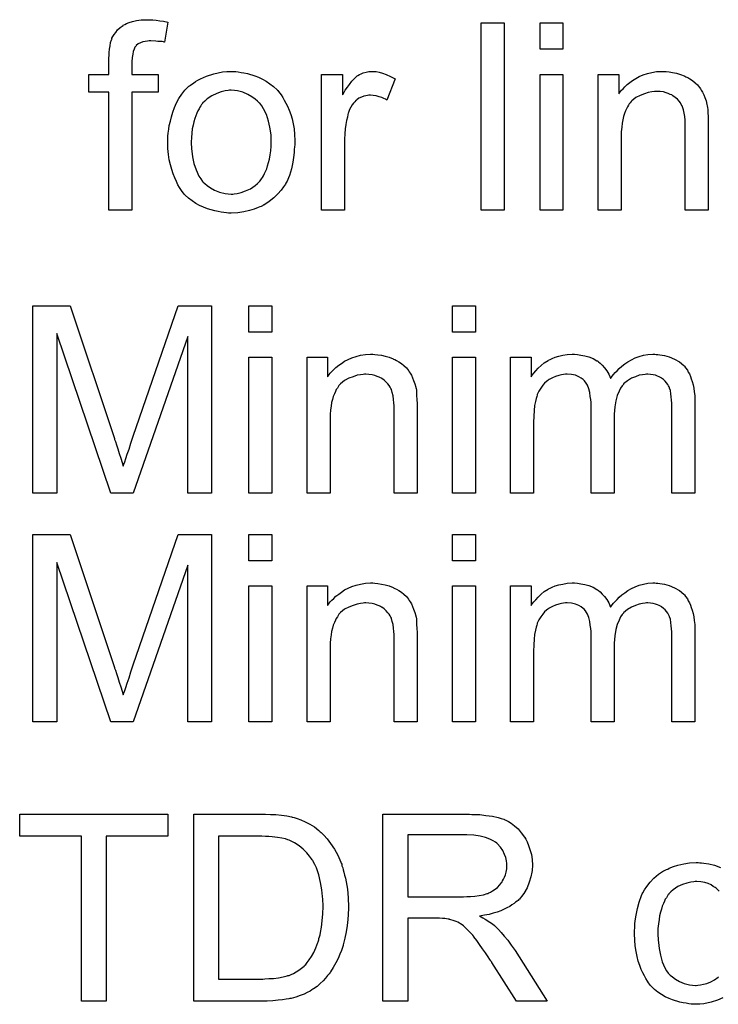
# Model space of a CAD drawing. Extents: x -2 to 8.5, y -2.9 to 5.2.
# Tile 87 of 207: x 3.6 to 3.9, y 0.2 to 0.6. Entities that reach past the tile are written whole.
import ezdxf

# ---------------------------------------------------------------- set-up
doc = ezdxf.new("R2010")
doc.units = 0
doc.layers.add('acc-ni-360-20-out-a_document', color=1, linetype='CONTINUOUS')

msp = doc.modelspace()

# ---------------------------------------------------------------- linework, layer by layer
at = {"layer": 'acc-ni-360-20-out-a_document', "color": 1}
for points in [[(3.662778, 0.615527), (3.664166, 0.615411), (3.665786, 0.61518), (3.667406, 0.614948), (3.669257, 0.614601), (3.667753, 0.60604), (3.667637, 0.60604), (3.66729, 0.606155), (3.666712, 0.606271), (3.665902, 0.606387), (3.664976, 0.606387), (3.664051, 0.606502), (3.661968, 0.606618), (3.661274, 0.606618), (3.660464, 0.606502), (3.659539, 0.606387), (3.658497, 0.606155), (3.657456, 0.605808), (3.65653, 0.605345), (3.65572, 0.604651), (3.655605, 0.604535), (3.655489, 0.604304), (3.655142, 0.603841), (3.654795, 0.603031), (3.654448, 0.602106), (3.654216, 0.600949), (3.653985, 0.599445), (3.653869, 0.597593), (3.653869, 0.592271), (3.665092, 0.592271), (3.665092, 0.584635), (3.653869, 0.584635), (3.653869, 0.53419), (3.644035, 0.53419), (3.644035, 0.584635), (3.635357, 0.584635), (3.635357, 0.592271), (3.644035, 0.592271), (3.644035, 0.598403), (3.644035, 0.598519), (3.644035, 0.598635), (3.644035, 0.599329), (3.64415, 0.60037), (3.64415, 0.601643), (3.644266, 0.603031), (3.644497, 0.604535), (3.644729, 0.605924), (3.645076, 0.607081), (3.645192, 0.607197), (3.645307, 0.607775), (3.645655, 0.608469), (3.646233, 0.609279), (3.646927, 0.610205), (3.647737, 0.611246), (3.648778, 0.612287), (3.650051, 0.613213), (3.650167, 0.613329), (3.650745, 0.61356), (3.651555, 0.614023), (3.652712, 0.614486), (3.654101, 0.614833), (3.655836, 0.615296), (3.657803, 0.615527), (3.660117, 0.615643), (3.661737, 0.615643), (3.662778, 0.615527)], [(3.813072, 0.53419), (3.803238, 0.53419), (3.803238, 0.614254), (3.813072, 0.614254), (3.813072, 0.53419)], [(3.838179, 0.603032), (3.828345, 0.603032), (3.828345, 0.614254), (3.838179, 0.614254), (3.838179, 0.603032)], [(3.698298, 0.593428), (3.699339, 0.593313), (3.700496, 0.593081), (3.701769, 0.59285), (3.703273, 0.592618), (3.706397, 0.591577), (3.708017, 0.590999), (3.709637, 0.590189), (3.711256, 0.589379), (3.712876, 0.588222), (3.71438, 0.587065), (3.715884, 0.585676), (3.716, 0.585561), (3.716231, 0.585329), (3.716579, 0.584866), (3.717041, 0.584288), (3.71762, 0.583478), (3.718314, 0.582437), (3.719008, 0.58128), (3.719702, 0.580007), (3.720397, 0.578619), (3.721091, 0.576883), (3.721785, 0.575148), (3.722364, 0.573181), (3.722826, 0.571098), (3.723173, 0.5689), (3.723405, 0.566586), (3.723521, 0.56404), (3.723521, 0.563925), (3.723521, 0.563578), (3.723521, 0.562999), (3.723521, 0.562189), (3.723405, 0.561264), (3.723289, 0.560107), (3.723289, 0.55895), (3.723058, 0.557677), (3.722711, 0.554784), (3.722017, 0.551892), (3.721207, 0.549), (3.72005, 0.546338), (3.72005, 0.546223), (3.719934, 0.546107), (3.719702, 0.54576), (3.719471, 0.545297), (3.718661, 0.54414), (3.71762, 0.542752), (3.716231, 0.541132), (3.714496, 0.539512), (3.712529, 0.537892), (3.710215, 0.536388), (3.710099, 0.536388), (3.709984, 0.536273), (3.709637, 0.536041), (3.709058, 0.53581), (3.70848, 0.535578), (3.707785, 0.535347), (3.70605, 0.534653), (3.704083, 0.534074), (3.701653, 0.533496), (3.699108, 0.533033), (3.696331, 0.532917), (3.695174, 0.532917), (3.694249, 0.533033), (3.693207, 0.533149), (3.69205, 0.53338), (3.690662, 0.533611), (3.689273, 0.533843), (3.686149, 0.534768), (3.684414, 0.535463), (3.682794, 0.536157), (3.681174, 0.537082), (3.679555, 0.538124), (3.67805, 0.539281), (3.676546, 0.540669), (3.676431, 0.540785), (3.676199, 0.541016), (3.675852, 0.541479), (3.675389, 0.542173), (3.674811, 0.542983), (3.674232, 0.543909), (3.673538, 0.545066), (3.672844, 0.546454), (3.67215, 0.547958), (3.671456, 0.549694), (3.670877, 0.551545), (3.670299, 0.553512), (3.669836, 0.55571), (3.669489, 0.558024), (3.669257, 0.560569), (3.669142, 0.563231), (3.669142, 0.563462), (3.669142, 0.563925), (3.669257, 0.564735), (3.669257, 0.565892), (3.669373, 0.567164), (3.669604, 0.568784), (3.669836, 0.570404), (3.670299, 0.572255), (3.670761, 0.574106), (3.67134, 0.576073), (3.672034, 0.578156), (3.67296, 0.580123), (3.673885, 0.581974), (3.675158, 0.583825), (3.676431, 0.585561), (3.67805, 0.587065), (3.678166, 0.587181), (3.678398, 0.587296), (3.67886, 0.587643), (3.679439, 0.588106), (3.680133, 0.588569), (3.681059, 0.589147), (3.681984, 0.589726), (3.683141, 0.590304), (3.684414, 0.590883), (3.685802, 0.591461), (3.688926, 0.592503), (3.692513, 0.593313), (3.694364, 0.593428), (3.696331, 0.593544), (3.697488, 0.593544), (3.698298, 0.593428)], [(3.758231, 0.593428), (3.759503, 0.593197), (3.761007, 0.592734), (3.762627, 0.592156), (3.764478, 0.591346), (3.766445, 0.590304), (3.762859, 0.58128), (3.762743, 0.581395), (3.76228, 0.581627), (3.761586, 0.581974), (3.76066, 0.582321), (3.759619, 0.582668), (3.758346, 0.583015), (3.757074, 0.583247), (3.755801, 0.583362), (3.755222, 0.583362), (3.754644, 0.583247), (3.753834, 0.583131), (3.753024, 0.5829), (3.751983, 0.582553), (3.750941, 0.58209), (3.750016, 0.581395), (3.7499, 0.58128), (3.749553, 0.581048), (3.749206, 0.580586), (3.748628, 0.580007), (3.748049, 0.579197), (3.74747, 0.578272), (3.746892, 0.57723), (3.746429, 0.575958), (3.746314, 0.575726), (3.746198, 0.575032), (3.745966, 0.573991), (3.745619, 0.572602), (3.745272, 0.570867), (3.745041, 0.5689), (3.744925, 0.566817), (3.744809, 0.564503), (3.744809, 0.53419), (3.734975, 0.53419), (3.734975, 0.592271), (3.743884, 0.592271), (3.743884, 0.583478), (3.743999, 0.583594), (3.744462, 0.584404), (3.745041, 0.585445), (3.745966, 0.586718), (3.746892, 0.58799), (3.747933, 0.589379), (3.748975, 0.590536), (3.750016, 0.591461), (3.750132, 0.591577), (3.750479, 0.591808), (3.751173, 0.592156), (3.751867, 0.592503), (3.752793, 0.59285), (3.75395, 0.593197), (3.755107, 0.593428), (3.756379, 0.593544), (3.757189, 0.593544), (3.758231, 0.593428)], [(3.838179, 0.53419), (3.828345, 0.53419), (3.828345, 0.592271), (3.838179, 0.592271), (3.838179, 0.53419)], [(3.882261, 0.593428), (3.883534, 0.593313), (3.885038, 0.593081), (3.886658, 0.592734), (3.888393, 0.592271), (3.890013, 0.591577), (3.890244, 0.591462), (3.890707, 0.59123), (3.891517, 0.590883), (3.892443, 0.590304), (3.8936, 0.58961), (3.894641, 0.588685), (3.895682, 0.587759), (3.896608, 0.586602), (3.896724, 0.586486), (3.896955, 0.586024), (3.897302, 0.585445), (3.897881, 0.584635), (3.898343, 0.583478), (3.898806, 0.582321), (3.899385, 0.580933), (3.899732, 0.579429), (3.899732, 0.579313), (3.899847, 0.57885), (3.899963, 0.578156), (3.900079, 0.57723), (3.900079, 0.575842), (3.900195, 0.574222), (3.90031, 0.572255), (3.90031, 0.569826), (3.90031, 0.53419), (3.890476, 0.53419), (3.890476, 0.569363), (3.890476, 0.569479), (3.890476, 0.569594), (3.890476, 0.570404), (3.890476, 0.571445), (3.89036, 0.572718), (3.890244, 0.574222), (3.890013, 0.575726), (3.889666, 0.577115), (3.889319, 0.578387), (3.889319, 0.578503), (3.889087, 0.57885), (3.88874, 0.579429), (3.888393, 0.580123), (3.887815, 0.580817), (3.88712, 0.581627), (3.886195, 0.582437), (3.885153, 0.583131), (3.885038, 0.583247), (3.884691, 0.583478), (3.883997, 0.58371), (3.883187, 0.584057), (3.882261, 0.584404), (3.881104, 0.584751), (3.879716, 0.584867), (3.878327, 0.584982), (3.877749, 0.584982), (3.877286, 0.584867), (3.876129, 0.584751), (3.874625, 0.584519), (3.873005, 0.583941), (3.871154, 0.583247), (3.869303, 0.582321), (3.867567, 0.580933), (3.867336, 0.580701), (3.866873, 0.580123), (3.866526, 0.57966), (3.866179, 0.579082), (3.865716, 0.578387), (3.865369, 0.577577), (3.864906, 0.576652), (3.864443, 0.575495), (3.864096, 0.574222), (3.863749, 0.572834), (3.863518, 0.57133), (3.863286, 0.56971), (3.863055, 0.567743), (3.863055, 0.565776), (3.863055, 0.53419), (3.85322, 0.53419), (3.85322, 0.592271), (3.862014, 0.592271), (3.862014, 0.583941), (3.862129, 0.584057), (3.862361, 0.584404), (3.862708, 0.584867), (3.863171, 0.585445), (3.863865, 0.586139), (3.864675, 0.586949), (3.8656, 0.587875), (3.866757, 0.5888), (3.867914, 0.58961), (3.869303, 0.590536), (3.870807, 0.591346), (3.872427, 0.59204), (3.874278, 0.592619), (3.876129, 0.593081), (3.878211, 0.593428), (3.88041, 0.593544), (3.881335, 0.593544), (3.882261, 0.593428)], [(3.696331, 0.585445), (3.695637, 0.585445), (3.695058, 0.585329), (3.693786, 0.585214), (3.69205, 0.584751), (3.690083, 0.584057), (3.688001, 0.583131), (3.686034, 0.581743), (3.684992, 0.580817), (3.684067, 0.579891), (3.684067, 0.579776), (3.683836, 0.57966), (3.683604, 0.579313), (3.683257, 0.57885), (3.68291, 0.578272), (3.682563, 0.577577), (3.6821, 0.576652), (3.681637, 0.575726), (3.681174, 0.574569), (3.680712, 0.573412), (3.680365, 0.572024), (3.680017, 0.57052), (3.67967, 0.5689), (3.679439, 0.567164), (3.679323, 0.565197), (3.679207, 0.563231), (3.679207, 0.563115), (3.679207, 0.562768), (3.679207, 0.562189), (3.679323, 0.561379), (3.679323, 0.560454), (3.679439, 0.559413), (3.679786, 0.556983), (3.680365, 0.554206), (3.68129, 0.551429), (3.682447, 0.548768), (3.683257, 0.547611), (3.684067, 0.546454), (3.684183, 0.546454), (3.684298, 0.546223), (3.684992, 0.545644), (3.686034, 0.544719), (3.687422, 0.543793), (3.689158, 0.542752), (3.69124, 0.541826), (3.69367, 0.541248), (3.694943, 0.541132), (3.696331, 0.541016), (3.697025, 0.541016), (3.697604, 0.541132), (3.698876, 0.541363), (3.700612, 0.54171), (3.702463, 0.542405), (3.704546, 0.54333), (3.706513, 0.544719), (3.707554, 0.545644), (3.70848, 0.54657), (3.708595, 0.546686), (3.708711, 0.546801), (3.708942, 0.547148), (3.709289, 0.547611), (3.709637, 0.54819), (3.710099, 0.548884), (3.710562, 0.549809), (3.711025, 0.550735), (3.711488, 0.551892), (3.711835, 0.553165), (3.712298, 0.554553), (3.712645, 0.556057), (3.712992, 0.557793), (3.713223, 0.559528), (3.713455, 0.561495), (3.713455, 0.563578), (3.713455, 0.563693), (3.713455, 0.56404), (3.713455, 0.564619), (3.713339, 0.565313), (3.713339, 0.566239), (3.713223, 0.56728), (3.712876, 0.56971), (3.712298, 0.572255), (3.711372, 0.575032), (3.710099, 0.577577), (3.709405, 0.57885), (3.70848, 0.579891), (3.70848, 0.580007), (3.708248, 0.580123), (3.707554, 0.580817), (3.706513, 0.581627), (3.705124, 0.582668), (3.703389, 0.58371), (3.701306, 0.584635), (3.698992, 0.585214), (3.69772, 0.585329), (3.696331, 0.585445)], [(3.687885, 0.413237), (3.677703, 0.413237), (3.677703, 0.480227), (3.654332, 0.413237), (3.644845, 0.413237), (3.621705, 0.481384), (3.621705, 0.413237), (3.611523, 0.413237), (3.611523, 0.493301), (3.627374, 0.493301), (3.646349, 0.436493), (3.646349, 0.436377), (3.646464, 0.436146), (3.64658, 0.435799), (3.646811, 0.43522), (3.647274, 0.433832), (3.647853, 0.432096), (3.648431, 0.430129), (3.649126, 0.428162), (3.649704, 0.426311), (3.650167, 0.424691), (3.650282, 0.424923), (3.650398, 0.425501), (3.650745, 0.426543), (3.651208, 0.427931), (3.651787, 0.429782), (3.652597, 0.431981), (3.653406, 0.434526), (3.654448, 0.437534), (3.673654, 0.493301), (3.687885, 0.493301), (3.687885, 0.413237)], [(3.713686, 0.482079), (3.703852, 0.482079), (3.703852, 0.493301), (3.713686, 0.493301), (3.713686, 0.482079)], [(3.800808, 0.482079), (3.790974, 0.482079), (3.790974, 0.493302), (3.800808, 0.493302), (3.800808, 0.482079)], [(3.757768, 0.472476), (3.759041, 0.47236), (3.760545, 0.472128), (3.762164, 0.471781), (3.7639, 0.471318), (3.76552, 0.470624), (3.765751, 0.470509), (3.766214, 0.470277), (3.767024, 0.46993), (3.767949, 0.469352), (3.769106, 0.468658), (3.770148, 0.467732), (3.771189, 0.466806), (3.772115, 0.465649), (3.77223, 0.465534), (3.772462, 0.465071), (3.772809, 0.464492), (3.773387, 0.463682), (3.77385, 0.462525), (3.774313, 0.461368), (3.774891, 0.45998), (3.775238, 0.458476), (3.775238, 0.45836), (3.775354, 0.457897), (3.77547, 0.457203), (3.775586, 0.456278), (3.775586, 0.454889), (3.775701, 0.453269), (3.775817, 0.451303), (3.775817, 0.448873), (3.775817, 0.413237), (3.765983, 0.413237), (3.765983, 0.44841), (3.765983, 0.448526), (3.765983, 0.448641), (3.765983, 0.449451), (3.765983, 0.450493), (3.765867, 0.451765), (3.765751, 0.453269), (3.76552, 0.454774), (3.765173, 0.456162), (3.764825, 0.457435), (3.764825, 0.45755), (3.764594, 0.457897), (3.764247, 0.458476), (3.7639, 0.45917), (3.763321, 0.459864), (3.762627, 0.460674), (3.761702, 0.461484), (3.76066, 0.462178), (3.760545, 0.462294), (3.760198, 0.462525), (3.759503, 0.462757), (3.758693, 0.463104), (3.757768, 0.463451), (3.756611, 0.463798), (3.755222, 0.463914), (3.753834, 0.464029), (3.753256, 0.464029), (3.752793, 0.463914), (3.751636, 0.463798), (3.750132, 0.463567), (3.748512, 0.462988), (3.746661, 0.462294), (3.744809, 0.461368), (3.743074, 0.45998), (3.742843, 0.459748), (3.74238, 0.45917), (3.742033, 0.458707), (3.741686, 0.458129), (3.741223, 0.457435), (3.740876, 0.456625), (3.740413, 0.455699), (3.73995, 0.454542), (3.739603, 0.453269), (3.739256, 0.451881), (3.739024, 0.450377), (3.738793, 0.448757), (3.738562, 0.44679), (3.738562, 0.444823), (3.738562, 0.413237), (3.728727, 0.413237), (3.728727, 0.471318), (3.73752, 0.471318), (3.73752, 0.462988), (3.737636, 0.463104), (3.737867, 0.463451), (3.738215, 0.463914), (3.738677, 0.464492), (3.739372, 0.465186), (3.740181, 0.465996), (3.741107, 0.466922), (3.742264, 0.467848), (3.743421, 0.468657), (3.744809, 0.469583), (3.746314, 0.470393), (3.747933, 0.471087), (3.749785, 0.471666), (3.751636, 0.472128), (3.753718, 0.472476), (3.755917, 0.472591), (3.756842, 0.472591), (3.757768, 0.472476)], [(3.87798, 0.472476), (3.87879, 0.472476), (3.8796, 0.47236), (3.881567, 0.472013), (3.883649, 0.471434), (3.885848, 0.470509), (3.888046, 0.469352), (3.889897, 0.467732), (3.890129, 0.4675), (3.890591, 0.466806), (3.891401, 0.465765), (3.891748, 0.464955), (3.892211, 0.464145), (3.892674, 0.463104), (3.893021, 0.462063), (3.893484, 0.460906), (3.893831, 0.459517), (3.894062, 0.458129), (3.894294, 0.456509), (3.894525, 0.454889), (3.894525, 0.453038), (3.894525, 0.413237), (3.884691, 0.413237), (3.884691, 0.449683), (3.884691, 0.449798), (3.884691, 0.449914), (3.884691, 0.450608), (3.884691, 0.45165), (3.884575, 0.452922), (3.884459, 0.454311), (3.884344, 0.455699), (3.884112, 0.457087), (3.883765, 0.458129), (3.883765, 0.458245), (3.883534, 0.458592), (3.883302, 0.459054), (3.882955, 0.459633), (3.882492, 0.460327), (3.881914, 0.461021), (3.88122, 0.461716), (3.880294, 0.46241), (3.880178, 0.462525), (3.879831, 0.462641), (3.879369, 0.462873), (3.878559, 0.46322), (3.877749, 0.463567), (3.876707, 0.463798), (3.875666, 0.463914), (3.874393, 0.464029), (3.873815, 0.464029), (3.873352, 0.463914), (3.872195, 0.463798), (3.870807, 0.463567), (3.869187, 0.462988), (3.867451, 0.462294), (3.865716, 0.461253), (3.864096, 0.459864), (3.86398, 0.459633), (3.863518, 0.459054), (3.862823, 0.458129), (3.862129, 0.45674), (3.861319, 0.454889), (3.860741, 0.452691), (3.860278, 0.45003), (3.860047, 0.446906), (3.860047, 0.413237), (3.850212, 0.413237), (3.850212, 0.45084), (3.850212, 0.450955), (3.850212, 0.451187), (3.850212, 0.451418), (3.850212, 0.451881), (3.850096, 0.453154), (3.849865, 0.454542), (3.849634, 0.456162), (3.849171, 0.457782), (3.848592, 0.459286), (3.847782, 0.460674), (3.847667, 0.46079), (3.84732, 0.461253), (3.846741, 0.461716), (3.845931, 0.46241), (3.84489, 0.462988), (3.843501, 0.463567), (3.841882, 0.463914), (3.839915, 0.464029), (3.839221, 0.464029), (3.838411, 0.463914), (3.837485, 0.463798), (3.836328, 0.463451), (3.83494, 0.463104), (3.833667, 0.462525), (3.832279, 0.461831), (3.832163, 0.461716), (3.8317, 0.461368), (3.831122, 0.460906), (3.830312, 0.460211), (3.829502, 0.459286), (3.828692, 0.458129), (3.827882, 0.456856), (3.827188, 0.455352), (3.827072, 0.455121), (3.826956, 0.454542), (3.826725, 0.453616), (3.826378, 0.452344), (3.826031, 0.450608), (3.825799, 0.448526), (3.825684, 0.446096), (3.825568, 0.443319), (3.825568, 0.413237), (3.815733, 0.413237), (3.815733, 0.471319), (3.824527, 0.471319), (3.824527, 0.462988), (3.824642, 0.46322), (3.82499, 0.463682), (3.825684, 0.464492), (3.826494, 0.465418), (3.827535, 0.466575), (3.828808, 0.467732), (3.830196, 0.468889), (3.831816, 0.46993), (3.832047, 0.470046), (3.832626, 0.470393), (3.833551, 0.47074), (3.834824, 0.471319), (3.836328, 0.471781), (3.838064, 0.472128), (3.84003, 0.472476), (3.842113, 0.472591), (3.843154, 0.472591), (3.844427, 0.472476), (3.845816, 0.472244), (3.847551, 0.471897), (3.849287, 0.471434), (3.851022, 0.47074), (3.852642, 0.469815), (3.852873, 0.469699), (3.853336, 0.469352), (3.85403, 0.468773), (3.854956, 0.467848), (3.855881, 0.466806), (3.856923, 0.465534), (3.857848, 0.464029), (3.858543, 0.462294), (3.858658, 0.46241), (3.85889, 0.462757), (3.859237, 0.46322), (3.859815, 0.463914), (3.860509, 0.464724), (3.861319, 0.465534), (3.862245, 0.466459), (3.863402, 0.4675), (3.864675, 0.468426), (3.865947, 0.469352), (3.867451, 0.470162), (3.869071, 0.470971), (3.870807, 0.471666), (3.872658, 0.472128), (3.874509, 0.472476), (3.876592, 0.472591), (3.877402, 0.472591), (3.87798, 0.472476)], [(3.713686, 0.413237), (3.703852, 0.413237), (3.703852, 0.471318), (3.713686, 0.471318), (3.713686, 0.413237)], [(3.800808, 0.413237), (3.790974, 0.413237), (3.790974, 0.471319), (3.800808, 0.471319), (3.800808, 0.413237)], [(3.687885, 0.315424), (3.677703, 0.315424), (3.677703, 0.382415), (3.654332, 0.315424), (3.644845, 0.315424), (3.621705, 0.383572), (3.621705, 0.315424), (3.611523, 0.315424), (3.611523, 0.395489), (3.627374, 0.395489), (3.646349, 0.33868), (3.646349, 0.338564), (3.646464, 0.338333), (3.64658, 0.337986), (3.646811, 0.337407), (3.647274, 0.336019), (3.647853, 0.334283), (3.648431, 0.332317), (3.649126, 0.33035), (3.649704, 0.328498), (3.650167, 0.326879), (3.650282, 0.32711), (3.650398, 0.327688), (3.650745, 0.32873), (3.651208, 0.330118), (3.651787, 0.331969), (3.652597, 0.334168), (3.653406, 0.336713), (3.654448, 0.339721), (3.673654, 0.395489), (3.687885, 0.395489), (3.687885, 0.315424)], [(3.713686, 0.384266), (3.703852, 0.384266), (3.703852, 0.395489), (3.713686, 0.395489), (3.713686, 0.384266)], [(3.800808, 0.384266), (3.790974, 0.384266), (3.790974, 0.395489), (3.800808, 0.395489), (3.800808, 0.384266)], [(3.757768, 0.374663), (3.759041, 0.374547), (3.760545, 0.374316), (3.762164, 0.373969), (3.7639, 0.373506), (3.76552, 0.372812), (3.765751, 0.372696), (3.766214, 0.372464), (3.767024, 0.372117), (3.767949, 0.371539), (3.769106, 0.370845), (3.770148, 0.369919), (3.771189, 0.368993), (3.772115, 0.367837), (3.77223, 0.367721), (3.772462, 0.367258), (3.772809, 0.36668), (3.773387, 0.36587), (3.77385, 0.364713), (3.774313, 0.363556), (3.774891, 0.362167), (3.775238, 0.360663), (3.775238, 0.360547), (3.775354, 0.360085), (3.77547, 0.35939), (3.775586, 0.358465), (3.775586, 0.357076), (3.775701, 0.355457), (3.775817, 0.35349), (3.775817, 0.35106), (3.775817, 0.315424), (3.765983, 0.315424), (3.765983, 0.350597), (3.765983, 0.350713), (3.765983, 0.350829), (3.765983, 0.351639), (3.765983, 0.35268), (3.765867, 0.353952), (3.765751, 0.355457), (3.76552, 0.356961), (3.765173, 0.358349), (3.764825, 0.359622), (3.764825, 0.359738), (3.764594, 0.360084), (3.764247, 0.360663), (3.7639, 0.361357), (3.763321, 0.362051), (3.762627, 0.362861), (3.761702, 0.363671), (3.76066, 0.364365), (3.760545, 0.364481), (3.760198, 0.364712), (3.759503, 0.364944), (3.758693, 0.365291), (3.757768, 0.365638), (3.756611, 0.365985), (3.755222, 0.366101), (3.753834, 0.366217), (3.753256, 0.366217), (3.752793, 0.366101), (3.751636, 0.365985), (3.750132, 0.365754), (3.748512, 0.365175), (3.746661, 0.364481), (3.744809, 0.363555), (3.743074, 0.362167), (3.742843, 0.361936), (3.74238, 0.361357), (3.742033, 0.360894), (3.741686, 0.360316), (3.741223, 0.359622), (3.740876, 0.358812), (3.740413, 0.357886), (3.73995, 0.356729), (3.739603, 0.355457), (3.739256, 0.354068), (3.739024, 0.352564), (3.738793, 0.350944), (3.738562, 0.348977), (3.738562, 0.34701), (3.738562, 0.315424), (3.728727, 0.315424), (3.728727, 0.373506), (3.73752, 0.373506), (3.73752, 0.365175), (3.737636, 0.365291), (3.737867, 0.365638), (3.738215, 0.366101), (3.738677, 0.366679), (3.739372, 0.367374), (3.740181, 0.368183), (3.741107, 0.369109), (3.742264, 0.370035), (3.743421, 0.370845), (3.744809, 0.37177), (3.746314, 0.37258), (3.747933, 0.373274), (3.749785, 0.373853), (3.751636, 0.374316), (3.753718, 0.374663), (3.755917, 0.374778), (3.756842, 0.374778), (3.757768, 0.374663)], [(3.87798, 0.374663), (3.87879, 0.374663), (3.8796, 0.374547), (3.881567, 0.3742), (3.883649, 0.373622), (3.885848, 0.372696), (3.888046, 0.371539), (3.889897, 0.369919), (3.890129, 0.369688), (3.890591, 0.368993), (3.891401, 0.367952), (3.891748, 0.367142), (3.892211, 0.366332), (3.892674, 0.365291), (3.893021, 0.36425), (3.893484, 0.363093), (3.893831, 0.361704), (3.894062, 0.360316), (3.894294, 0.358696), (3.894525, 0.357076), (3.894525, 0.355225), (3.894525, 0.315424), (3.884691, 0.315424), (3.884691, 0.35187), (3.884691, 0.351986), (3.884691, 0.352101), (3.884691, 0.352796), (3.884691, 0.353837), (3.884575, 0.35511), (3.884459, 0.356498), (3.884344, 0.357886), (3.884112, 0.359275), (3.883765, 0.360316), (3.883765, 0.360432), (3.883534, 0.360779), (3.883302, 0.361242), (3.882955, 0.36182), (3.882492, 0.362514), (3.881914, 0.363209), (3.88122, 0.363903), (3.880294, 0.364597), (3.880178, 0.364713), (3.879831, 0.364828), (3.879369, 0.36506), (3.878559, 0.365407), (3.877749, 0.365754), (3.876707, 0.365985), (3.875666, 0.366101), (3.874393, 0.366217), (3.873815, 0.366217), (3.873352, 0.366101), (3.872195, 0.365985), (3.870807, 0.365754), (3.869187, 0.365175), (3.867451, 0.364481), (3.865716, 0.36344), (3.864096, 0.362051), (3.86398, 0.36182), (3.863518, 0.361242), (3.862823, 0.360316), (3.862129, 0.358928), (3.861319, 0.357076), (3.860741, 0.354878), (3.860278, 0.352217), (3.860047, 0.349093), (3.860047, 0.315424), (3.850212, 0.315424), (3.850212, 0.353027), (3.850212, 0.353143), (3.850212, 0.353374), (3.850212, 0.353605), (3.850212, 0.354068), (3.850096, 0.355341), (3.849865, 0.356729), (3.849634, 0.358349), (3.849171, 0.359969), (3.848592, 0.361473), (3.847782, 0.362861), (3.847667, 0.362977), (3.84732, 0.36344), (3.846741, 0.363903), (3.845931, 0.364597), (3.84489, 0.365175), (3.843501, 0.365754), (3.841882, 0.366101), (3.839915, 0.366217), (3.839221, 0.366217), (3.838411, 0.366101), (3.837485, 0.365985), (3.836328, 0.365638), (3.83494, 0.365291), (3.833667, 0.364713), (3.832279, 0.364018), (3.832163, 0.363903), (3.8317, 0.363556), (3.831122, 0.363093), (3.830312, 0.362399), (3.829502, 0.361473), (3.828692, 0.360316), (3.827882, 0.359043), (3.827188, 0.357539), (3.827072, 0.357308), (3.826956, 0.356729), (3.826725, 0.355804), (3.826378, 0.354531), (3.826031, 0.352796), (3.825799, 0.350713), (3.825684, 0.348283), (3.825568, 0.345506), (3.825568, 0.315424), (3.815733, 0.315424), (3.815733, 0.373506), (3.824527, 0.373506), (3.824527, 0.365175), (3.824642, 0.365407), (3.82499, 0.36587), (3.825684, 0.36668), (3.826494, 0.367605), (3.827535, 0.368762), (3.828808, 0.369919), (3.830196, 0.371076), (3.831816, 0.372117), (3.832047, 0.372233), (3.832626, 0.37258), (3.833551, 0.372927), (3.834824, 0.373506), (3.836328, 0.373969), (3.838064, 0.374316), (3.84003, 0.374663), (3.842113, 0.374779), (3.843154, 0.374779), (3.844427, 0.374663), (3.845816, 0.374431), (3.847551, 0.374084), (3.849287, 0.373622), (3.851022, 0.372927), (3.852642, 0.372002), (3.852873, 0.371886), (3.853336, 0.371539), (3.85403, 0.37096), (3.854956, 0.370035), (3.855881, 0.368993), (3.856923, 0.367721), (3.857848, 0.366217), (3.858543, 0.364481), (3.858658, 0.364597), (3.85889, 0.364944), (3.859237, 0.365407), (3.859815, 0.366101), (3.860509, 0.366911), (3.861319, 0.367721), (3.862245, 0.368646), (3.863402, 0.369688), (3.864675, 0.370613), (3.865947, 0.371539), (3.867451, 0.372349), (3.869071, 0.373159), (3.870807, 0.373853), (3.872658, 0.374316), (3.874509, 0.374663), (3.876592, 0.374779), (3.877402, 0.374779), (3.87798, 0.374663)], [(3.713686, 0.315424), (3.703852, 0.315424), (3.703852, 0.373506), (3.713686, 0.373506), (3.713686, 0.315424)], [(3.800808, 0.315424), (3.790974, 0.315424), (3.790974, 0.373506), (3.800808, 0.373506), (3.800808, 0.315424)], [(3.669257, 0.266437), (3.642878, 0.266437), (3.642878, 0.19586), (3.632233, 0.19586), (3.632233, 0.266437), (3.605854, 0.266437), (3.605854, 0.275924), (3.669257, 0.275924), (3.669257, 0.266437)], [(3.713108, 0.275809), (3.715422, 0.275693), (3.717736, 0.275462), (3.72005, 0.275114), (3.722017, 0.274767), (3.722132, 0.274767), (3.722364, 0.274652), (3.722711, 0.274652), (3.723173, 0.27442), (3.724446, 0.274073), (3.726066, 0.273495), (3.727917, 0.272685), (3.729884, 0.271643), (3.731851, 0.270486), (3.733702, 0.268982), (3.733818, 0.268867), (3.733934, 0.268751), (3.734281, 0.268404), (3.734744, 0.268057), (3.735901, 0.2669), (3.737289, 0.26528), (3.738793, 0.263313), (3.740413, 0.260999), (3.741917, 0.258338), (3.74319, 0.25533), (3.74319, 0.255214), (3.743305, 0.254983), (3.743537, 0.25452), (3.743652, 0.253826), (3.743999, 0.253016), (3.744231, 0.25209), (3.744462, 0.251049), (3.744809, 0.249776), (3.745157, 0.248503), (3.745388, 0.246999), (3.745966, 0.24376), (3.746314, 0.240173), (3.746429, 0.236239), (3.746429, 0.236124), (3.746429, 0.235892), (3.746429, 0.235314), (3.746429, 0.234735), (3.746314, 0.233925), (3.746314, 0.233), (3.746198, 0.230801), (3.745851, 0.228256), (3.745504, 0.225595), (3.744925, 0.222818), (3.744231, 0.220041), (3.744231, 0.219925), (3.744115, 0.219694), (3.743999, 0.219347), (3.743884, 0.218884), (3.743421, 0.217612), (3.742727, 0.215992), (3.742033, 0.214141), (3.741107, 0.212289), (3.73995, 0.210322), (3.738793, 0.208471), (3.738677, 0.20824), (3.738215, 0.207661), (3.73752, 0.206851), (3.736595, 0.20581), (3.735553, 0.204653), (3.734281, 0.203496), (3.733008, 0.202223), (3.731504, 0.201182), (3.731273, 0.201066), (3.73081, 0.200719), (3.73, 0.200256), (3.728843, 0.199678), (3.727454, 0.198984), (3.725835, 0.198405), (3.723983, 0.197711), (3.721901, 0.197133), (3.721669, 0.197133), (3.721322, 0.197017), (3.720975, 0.196901), (3.719818, 0.196786), (3.718198, 0.196554), (3.716347, 0.196323), (3.714149, 0.196091), (3.711719, 0.195976), (3.709058, 0.19586), (3.680249, 0.19586), (3.680249, 0.275924), (3.711025, 0.275924), (3.713108, 0.275809)], [(3.799188, 0.275809), (3.80023, 0.275809), (3.802659, 0.275693), (3.805205, 0.275346), (3.807982, 0.274999), (3.810527, 0.27442), (3.8118, 0.274073), (3.812841, 0.273726), (3.812957, 0.273726), (3.813072, 0.27361), (3.813767, 0.273263), (3.814808, 0.2728), (3.816081, 0.271991), (3.817469, 0.270949), (3.818973, 0.269561), (3.820361, 0.267941), (3.82175, 0.26609), (3.82175, 0.265974), (3.821866, 0.265858), (3.822328, 0.265164), (3.822791, 0.264007), (3.823485, 0.262503), (3.824064, 0.260768), (3.824642, 0.258685), (3.82499, 0.256487), (3.825105, 0.254057), (3.825105, 0.253941), (3.825105, 0.25371), (3.825105, 0.253247), (3.82499, 0.252669), (3.82499, 0.251859), (3.824874, 0.251049), (3.824411, 0.249082), (3.823717, 0.246768), (3.822791, 0.244338), (3.821403, 0.241909), (3.820477, 0.240752), (3.819552, 0.239595), (3.819436, 0.239479), (3.81932, 0.239363), (3.818973, 0.239016), (3.81851, 0.238669), (3.817932, 0.238206), (3.817238, 0.237743), (3.816312, 0.237165), (3.815386, 0.236471), (3.814229, 0.235892), (3.812957, 0.235314), (3.811568, 0.234619), (3.810064, 0.234041), (3.808329, 0.233578), (3.806593, 0.233), (3.804626, 0.232653), (3.802544, 0.232305), (3.802775, 0.23219), (3.803238, 0.231958), (3.803932, 0.231496), (3.804858, 0.231033), (3.80694, 0.22976), (3.807982, 0.22895), (3.808907, 0.228256), (3.809139, 0.228025), (3.809717, 0.227446), (3.810643, 0.22652), (3.8118, 0.225363), (3.813072, 0.223744), (3.814577, 0.222008), (3.816081, 0.219926), (3.8177, 0.217612), (3.831469, 0.19586), (3.818279, 0.19586), (3.80775, 0.212521), (3.80775, 0.212637), (3.807519, 0.212868), (3.807287, 0.213215), (3.80694, 0.213678), (3.80613, 0.214951), (3.805089, 0.21657), (3.803816, 0.218306), (3.802544, 0.220157), (3.801271, 0.221893), (3.800114, 0.223512), (3.799998, 0.223628), (3.799651, 0.224091), (3.799073, 0.224785), (3.798263, 0.225595), (3.796527, 0.22733), (3.795602, 0.22814), (3.794676, 0.228834), (3.79456, 0.22895), (3.794329, 0.229066), (3.793866, 0.229297), (3.793172, 0.229644), (3.792478, 0.229992), (3.791668, 0.230339), (3.789817, 0.230917), (3.789701, 0.230917), (3.78947, 0.231033), (3.789007, 0.231033), (3.788428, 0.231149), (3.787618, 0.231264), (3.786693, 0.231264), (3.78542, 0.23138), (3.771767, 0.23138), (3.771767, 0.19586), (3.761123, 0.19586), (3.761123, 0.275924), (3.798263, 0.275924), (3.799188, 0.275809)], [(3.709405, 0.266437), (3.690893, 0.266437), (3.690893, 0.205347), (3.709868, 0.205347), (3.710678, 0.205463), (3.712413, 0.205579), (3.71438, 0.205694), (3.716463, 0.205926), (3.718546, 0.206273), (3.720281, 0.206736), (3.720512, 0.206851), (3.721091, 0.206967), (3.721901, 0.207314), (3.722942, 0.207777), (3.724099, 0.208471), (3.725256, 0.209165), (3.726413, 0.209975), (3.72757, 0.210901), (3.727686, 0.211132), (3.728149, 0.211595), (3.728843, 0.212405), (3.729653, 0.213562), (3.730578, 0.215066), (3.73162, 0.216802), (3.732545, 0.218768), (3.733355, 0.220967), (3.733355, 0.221083), (3.733471, 0.221314), (3.733586, 0.221661), (3.733702, 0.222124), (3.733818, 0.222702), (3.734049, 0.223512), (3.734281, 0.224322), (3.734512, 0.225248), (3.734859, 0.227562), (3.735206, 0.230223), (3.735438, 0.233231), (3.735553, 0.236471), (3.735553, 0.236586), (3.735553, 0.237049), (3.735553, 0.237628), (3.735438, 0.238553), (3.735438, 0.239595), (3.735322, 0.240751), (3.735206, 0.24214), (3.735091, 0.243528), (3.734512, 0.246652), (3.733818, 0.249892), (3.732777, 0.2529), (3.732082, 0.254404), (3.731388, 0.255677), (3.731388, 0.255792), (3.731157, 0.256024), (3.730925, 0.256371), (3.730694, 0.256834), (3.729768, 0.257991), (3.728611, 0.259379), (3.727107, 0.260883), (3.725372, 0.262387), (3.723405, 0.26366), (3.721322, 0.264701), (3.721091, 0.264817), (3.720512, 0.264933), (3.719471, 0.26528), (3.717967, 0.265627), (3.716116, 0.265858), (3.713802, 0.266205), (3.712413, 0.266321), (3.710909, 0.266321), (3.709405, 0.266437)], [(3.79699, 0.267015), (3.771767, 0.267015), (3.771767, 0.24052), (3.795602, 0.24052), (3.79699, 0.240636), (3.79861, 0.240752), (3.800461, 0.240867), (3.802312, 0.241099), (3.804164, 0.241446), (3.805783, 0.241909), (3.806015, 0.242024), (3.806477, 0.242256), (3.807172, 0.242603), (3.808097, 0.243066), (3.809139, 0.24376), (3.81018, 0.24457), (3.811221, 0.245611), (3.812031, 0.246768), (3.812147, 0.246884), (3.812378, 0.247346), (3.812725, 0.248041), (3.813188, 0.248966), (3.813535, 0.250008), (3.813882, 0.251165), (3.814114, 0.252553), (3.814229, 0.253941), (3.814229, 0.254057), (3.814229, 0.254173), (3.814114, 0.254867), (3.813998, 0.255908), (3.813767, 0.257297), (3.813188, 0.258685), (3.812494, 0.260305), (3.811453, 0.261809), (3.810064, 0.263313), (3.809833, 0.263429), (3.809254, 0.263892), (3.808329, 0.26447), (3.806825, 0.265164), (3.805089, 0.265858), (3.802775, 0.266437), (3.800114, 0.2669), (3.79699, 0.267015)], [(3.906558, 0.197364), (3.904244, 0.196323), (3.901467, 0.195513), (3.898459, 0.194819), (3.896724, 0.194703), (3.894988, 0.194587), (3.893831, 0.194587), (3.893021, 0.194703), (3.89198, 0.194819), (3.890823, 0.19505), (3.88955, 0.195281), (3.888162, 0.195513), (3.885038, 0.196439), (3.883534, 0.197133), (3.881914, 0.197827), (3.880294, 0.198752), (3.87879, 0.199794), (3.877286, 0.200951), (3.875898, 0.202339), (3.875782, 0.202455), (3.87555, 0.202686), (3.875203, 0.203149), (3.87474, 0.203728), (3.874278, 0.204537), (3.873584, 0.205579), (3.873005, 0.206736), (3.872311, 0.208008), (3.871617, 0.209513), (3.871038, 0.211248), (3.870344, 0.212984), (3.869881, 0.215066), (3.869418, 0.217149), (3.869071, 0.219578), (3.86884, 0.222008), (3.868724, 0.224669), (3.868724, 0.224785), (3.868724, 0.225132), (3.868724, 0.225595), (3.868724, 0.226289), (3.86884, 0.227099), (3.86884, 0.228025), (3.868956, 0.229066), (3.869071, 0.230223), (3.869418, 0.232768), (3.869997, 0.235545), (3.870691, 0.238322), (3.871732, 0.241099), (3.871732, 0.241214), (3.871848, 0.241446), (3.872079, 0.241793), (3.872311, 0.242256), (3.873005, 0.243528), (3.874046, 0.245032), (3.875435, 0.246768), (3.877055, 0.248504), (3.879021, 0.250239), (3.88122, 0.251627), (3.881335, 0.251627), (3.881567, 0.251743), (3.881914, 0.251975), (3.882377, 0.252206), (3.882955, 0.252437), (3.883649, 0.252784), (3.885385, 0.253479), (3.887352, 0.254057), (3.889782, 0.254636), (3.892327, 0.255098), (3.895104, 0.255214), (3.896029, 0.255214), (3.896724, 0.255098)], [(3.896724, 0.255098), (3.897418, 0.255098), (3.898343, 0.254983), (3.900542, 0.254636), (3.902971, 0.254057), (3.905517, 0.253131)], [(3.904938, 0.24295), (3.903781, 0.244107), (3.903666, 0.244223), (3.903203, 0.24457), (3.902393, 0.245032), (3.901467, 0.245611), (3.900195, 0.24619), (3.898806, 0.246652), (3.897186, 0.246999), (3.895451, 0.247115), (3.894757, 0.247115), (3.894178, 0.246999), (3.892905, 0.246884), (3.89117, 0.246421), (3.889319, 0.245842), (3.887236, 0.244917), (3.885269, 0.243528), (3.884344, 0.242719), (3.883418, 0.241793), (3.883418, 0.241677), (3.883187, 0.241561), (3.882955, 0.241214), (3.882724, 0.240752), (3.882377, 0.240173), (3.881914, 0.239479), (3.881567, 0.238669), (3.881104, 0.237743), (3.880641, 0.236586), (3.880294, 0.235314), (3.879831, 0.233925), (3.879484, 0.232421), (3.879253, 0.230801), (3.879021, 0.22895), (3.87879, 0.226983), (3.87879, 0.224901), (3.87879, 0.224785), (3.87879, 0.224438), (3.87879, 0.223744), (3.878906, 0.223049), (3.878906, 0.222008), (3.879021, 0.220967), (3.879369, 0.218422), (3.879831, 0.215645), (3.880641, 0.212752), (3.881682, 0.210207), (3.882377, 0.208934), (3.883187, 0.207893), (3.883418, 0.207661), (3.883997, 0.207083), (3.885038, 0.206273), (3.886311, 0.205347), (3.888046, 0.204306), (3.890013, 0.203496), (3.892327, 0.202918), (3.8936, 0.202802), (3.894872, 0.202686), (3.895104, 0.202686), (3.895798, 0.202802), (3.896955, 0.202918), (3.898228, 0.203149), (3.899732, 0.203496), (3.901352, 0.20419), (3.902971, 0.205), (3.904475, 0.206157), (3.904707, 0.206273)]]:
    msp.add_lwpolyline(points, dxfattribs=at)

doc.saveas('drawing.dxf')
